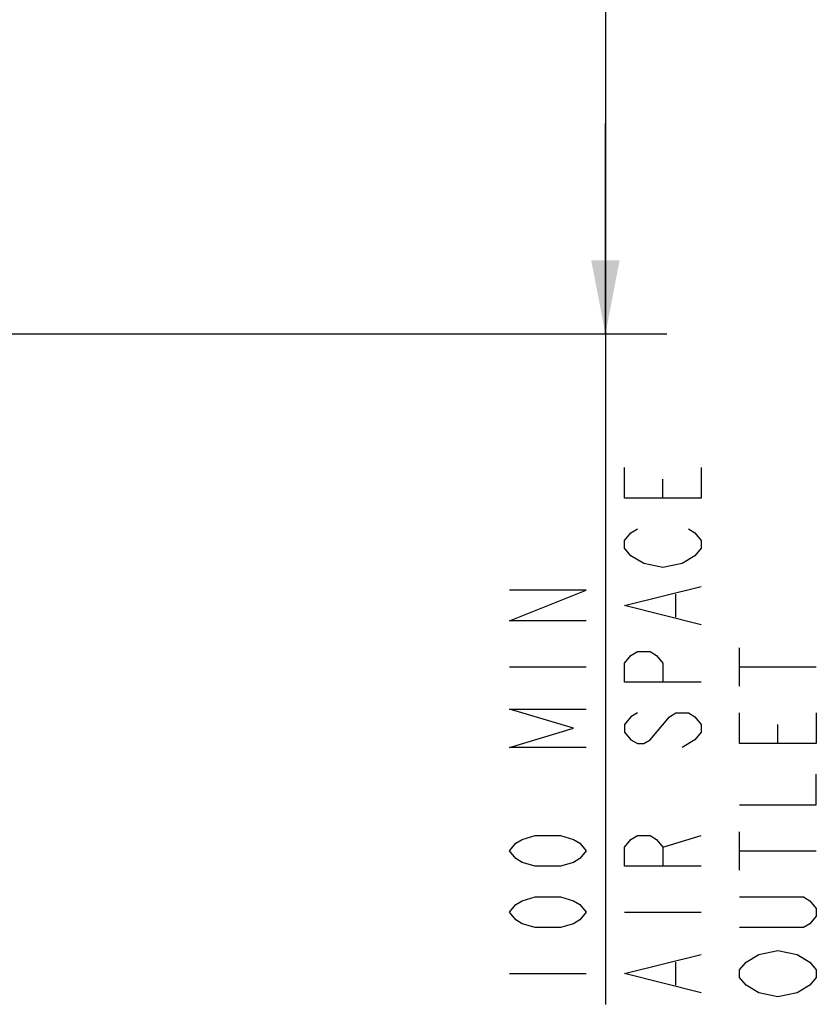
# Model space of a CAD drawing. Header units: inches. Extents: x 0 to 82.7, y 0 to 58.5.
# Tile 23 of 89: x 19.4 to 27.5, y 28.4 to 38.4. Entities that reach past the tile are written whole.
import ezdxf

# ---------------------------------------------------------------- set-up
doc = ezdxf.new("R2010")
doc.units = ezdxf.units.IN
doc.header["$LTSCALE"] = 4.547244
doc.header["$MEASUREMENT"] = 0
doc.layers.get('0').update_dxf_attribs({"linetype": 'CONTINUOUS'})
doc.styles.get("Standard").update_dxf_attribs({"font": 'txt', "width": 0.8})
doc.dimstyles.new('DIMSTYLE_1', dxfattribs={"dimtxt": 0.78125, "dimasz": 0.75, "dimexe": 0.18, "dimexo": 0.0625, "dimgap": 0.09, "dimtad": 1, "dimdec": 1, "dimzin": 4, "dimdsep": 46, "dimtxsty": 'STANDARD', "dimblk": '_FILLED', "dimblk1": '_FILLED', "dimblk2": '_FILLED', "dimcen": 0.09, "dimadec": 0, "dimazin": 0, "dimtfac": 1, "dimtdec": 1, "dimtofl": 0, "dimtmove": 0, "dimatfit": 3, "dimldrblk": '_FILLED', "dimfxl": 1, "dimtolj": 1, "dimtzin": 4, "dimarcsym": 0})

# ---------------------------------------------------------------- blocks, each defined once
blk = doc.blocks.new('_FILLED')
at = {"color": 0, "linetype": 'BYBLOCK'}
blk.add_solid([(0, 0), (-1, 0.193), (-1, -0.193)], dxfattribs=at)
blk = doc.blocks.new('*D0')
at = {"color": 7, "linetype": 'CONTINUOUS'}
for p, q in [((20.017, 39.502), (25.135, 39.502)), ((25.135, 39.502), (25.956, 39.502)), ((25.331, 39.502), (25.331, 37.358)), ((25.331, 35.215), (25.331, 37.358)), ((25.331, 37.358), (25.331, 28.384)), ((19.176, 35.215), (25.135, 35.215)), ((25.135, 35.215), (25.956, 35.215))]:
    blk.add_line(p, q, dxfattribs=at)
at = {"color": 7, "linetype": 'CONTINUOUS', "xscale": 0.75, "yscale": 0.75, "zscale": 0.75}
for p, rotation in [((25.331, 39.502), 90), ((25.331, 35.215), 270)]:
    blk.add_blockref('_FILLED', p, dxfattribs=dict(at, rotation=rotation))

msp = doc.modelspace()

# ---------------------------------------------------------------- linework, layer by layer
at = {"color": 7, "linetype": 'CONTINUOUS'}
for p, q in [((25.916, 33.541), (25.916, 33.736)), ((26.047, 32.33), (26.047, 32.564)), ((26.698, 31.627), (26.698, 32.017)), ((24.354, 31.822), (25.135, 31.822)), ((26.698, 31.822), (27.479, 31.822)), ((25.786, 31.08), (25.982, 31.314)), ((27.088, 31.041), (27.088, 31.236)), ((26.242, 31.08), (26.112, 31.002)), ((25.916, 29.986), (26.307, 30.103)), ((26.698, 29.752), (26.698, 30.142)), ((26.698, 29.947), (27.479, 29.947)), ((25.526, 29.322), (26.307, 29.322)), ((26.047, 28.58), (26.047, 28.814)), ((24.354, 28.697), (25.135, 28.697))]:
    msp.add_line(p, q, dxfattribs=at)
for points in [[(26.307, 33.853), (26.307, 33.541), (25.526, 33.541), (25.526, 33.853)], [(25.721, 32.877), (25.591, 32.955), (25.526, 33.033), (25.526, 33.111), (25.591, 33.189), (25.656, 33.228)], [(26.177, 33.228), (26.242, 33.189), (26.307, 33.111), (26.307, 33.033), (26.242, 32.955)], [(26.242, 32.955), (26.112, 32.877), (25.916, 32.837), (25.721, 32.877)], [(26.307, 32.252), (25.526, 32.447), (26.307, 32.642)], [(25.135, 32.291), (24.354, 32.291), (25.135, 32.603), (24.354, 32.603)], [(26.307, 31.666), (25.526, 31.666), (25.526, 31.861), (25.591, 31.939), (25.656, 31.978), (25.786, 31.978), (25.851, 31.939), (25.916, 31.861), (25.916, 31.666)], [(25.135, 31.002), (24.354, 31.002), (25.005, 31.197), (24.354, 31.392), (25.135, 31.392)], [(25.656, 31.353), (25.591, 31.314), (25.526, 31.236), (25.526, 31.158), (25.591, 31.08), (25.656, 31.041), (25.721, 31.041), (25.786, 31.08)], [(25.982, 31.314), (26.047, 31.353), (26.177, 31.353), (26.242, 31.314), (26.307, 31.236), (26.307, 31.158), (26.242, 31.08)], [(27.479, 31.353), (27.479, 31.041), (26.698, 31.041), (26.698, 31.353)], [(26.698, 30.416), (27.479, 30.416), (27.479, 30.728)], [(25.135, 29.947), (25.07, 29.869), (25.005, 29.83), (24.875, 29.791), (24.614, 29.791), (24.484, 29.83), (24.419, 29.869), (24.354, 29.947), (24.419, 30.025), (24.484, 30.064), (24.614, 30.103), (24.875, 30.103), (25.005, 30.064), (25.07, 30.025), (25.135, 29.947)], [(26.307, 29.791), (25.526, 29.791), (25.526, 29.986), (25.591, 30.064), (25.656, 30.103), (25.786, 30.103), (25.851, 30.064), (25.916, 29.986), (25.916, 29.791)], [(25.135, 29.322), (25.07, 29.244), (25.005, 29.205), (24.875, 29.166), (24.614, 29.166), (24.484, 29.205), (24.419, 29.244), (24.354, 29.322), (24.419, 29.4), (24.484, 29.439), (24.614, 29.478), (24.875, 29.478), (25.005, 29.439), (25.07, 29.4), (25.135, 29.322)], [(26.698, 29.478), (27.349, 29.478), (27.414, 29.439), (27.479, 29.361), (27.479, 29.283), (27.414, 29.205), (27.349, 29.166), (26.698, 29.166)], [(26.763, 28.814), (26.893, 28.892), (27.088, 28.931), (27.284, 28.892), (27.414, 28.814)], [(26.307, 28.502), (25.526, 28.697), (26.307, 28.892)], [(26.893, 28.502), (26.763, 28.58), (26.698, 28.658), (26.698, 28.736), (26.763, 28.814)], [(27.414, 28.814), (27.479, 28.736), (27.479, 28.658), (27.414, 28.58), (27.284, 28.502)], [(27.284, 28.502), (27.088, 28.462), (26.893, 28.502)]]:
    msp.add_lwpolyline(points, dxfattribs=at)

# ---------------------------------------------------------------- dimensions: what is measured, and where the dimension line sits
dim = msp.add_linear_dim(base=(25.331, 35.215), p1=(20.017, 39.502), p2=(19.176, 35.215), angle=270, text='100 MIN\\PAIR SPACE \\POUTLET', dimstyle='DIMSTYLE_1', dxfattribs=at)
dim.commit()
dim.dimension.update_dxf_attribs({"geometry": '*D0', "text_midpoint": (25.135, 28.384), "dimtype": 160})

doc.saveas('drawing.dxf')
